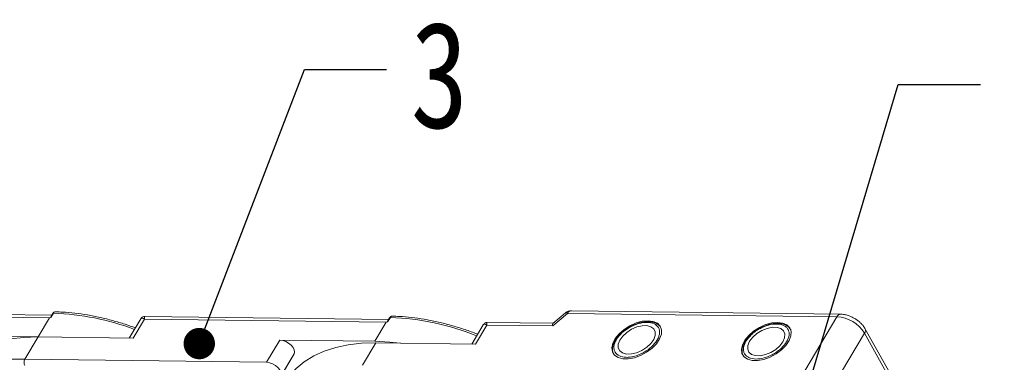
# Model space of a CAD drawing. Header units: millimetres. Extents: x -1595 to 486, y -108 to 1350.
# Tile 51 of 52: x 117 to 274, y 1118 to 1172. Entities that reach past the tile are written whole.
import ezdxf

# ---------------------------------------------------------------- set-up
doc = ezdxf.new("R2010")
doc.units = ezdxf.units.MM
doc.styles.get("Standard").update_dxf_attribs({"font": '仿宋_GB2312.ttf', "width": 0.8})
doc.dimstyles.new('ISO-25.1', dxfattribs={"dimtxt": 6, "dimasz": 5, "dimexe": 3.5, "dimexo": 0.625, "dimgap": 1.5, "dimtad": 1, "dimtoh": 1, "dimtxsty": 'Standard', "dimcen": 2.5, "dimadec": 0, "dimazin": 0, "dimtfac": 1, "dimtmove": 0, "dimatfit": 3, "dimfxl": 0, "dimarcsym": 0})

msp = doc.modelspace()

# ---------------------------------------------------------------- linework, layer by layer
at = {"color": 7, "linetype": 'Continuous', "lineweight": 15}
for p, q in [((122.071, 1125.024), (83.24, 1125.524)), ((122.36, 1125.363), (121.931, 1124.64)), ((122.242, 1125.312), (121.981, 1124.873)), ((201.908, 1123.318), (204.294, 1125.33)), ((203.939, 1125.406), (201.947, 1123.725)), ((204.294, 1125.33), (247.214, 1124.778)), ((247.81, 1125.194), (204.889, 1125.746)), ((83.167, 1125.101), (121.7, 1124.605)), ((121.7, 1124.605), (119.89, 1121.563)), ((121.931, 1124.64), (121.7, 1124.605)), ((136.258, 1124.46), (134.424, 1121.376)), ((135.035, 1121.369), (136.844, 1124.411)), ((136.844, 1124.411), (175.376, 1123.915)), ((175.748, 1124.333), (136.917, 1124.833)), ((175.376, 1123.915), (173.567, 1120.873)), ((175.608, 1123.949), (175.376, 1123.915)), ((176.037, 1124.672), (175.608, 1123.949)), ((175.919, 1124.621), (175.658, 1124.182)), ((201.965, 1123.74), (191.49, 1123.875)), ((247.214, 1124.778), (242.088, 1116.159)), ((190.832, 1123.502), (188.998, 1120.418)), ((189.608, 1120.411), (191.418, 1123.453)), ((191.418, 1123.453), (201.908, 1123.318)), ((246.479, 1113.548), (251.605, 1122.167)), ((251.605, 1122.167), (273.808, 1082.536)), ((273.889, 1083.258), (251.686, 1122.888)), ((119.89, 1121.563), (104.746, 1121.758)), ((117.779, 1118.014), (119.89, 1121.563)), ((119.89, 1121.563), (135.035, 1121.369)), ((158.422, 1121.067), (156.312, 1117.518)), ((173.567, 1120.873), (158.422, 1121.067)), ((171.6, 1117.066), (173.711, 1120.615)), ((173.711, 1120.615), (189.608, 1120.411)), ((156.312, 1117.518), (117.779, 1118.014)), ((160.696, 1118.858), (158.31, 1114.845)), ((158.585, 1115.309), (160.696, 1118.858))]:
    msp.add_line(p, q, dxfattribs=at)
at = {"color": 7, "linetype": 'Continuous', "lineweight": 15, "flags": 128}
for points in [[(204.294, 1125.33), (204.152, 1125.402), (204.037, 1125.431), (203.955, 1125.416), (203.939, 1125.406)], [(217.118, 1124.144), (216.181, 1124.059), (215.19, 1123.789), (214.205, 1123.35), (213.29, 1122.77), (212.502, 1122.085), (211.891, 1121.338), (211.494, 1120.576), (211.336, 1119.848), (211.429, 1119.198), (211.765, 1118.667), (212.324, 1118.29), (213.071, 1118.089), (213.958, 1118.078), (214.93, 1118.256), (215.926, 1118.614), (216.883, 1119.127), (217.741, 1119.765), (218.447, 1120.487), (218.955, 1121.247), (219.234, 1121.998), (219.267, 1122.693), (219.051, 1123.288), (218.6, 1123.745), (217.942, 1124.037), (217.118, 1124.144)], [(237.763, 1123.878), (236.826, 1123.794), (235.835, 1123.524), (234.85, 1123.085), (233.935, 1122.504), (233.147, 1121.819), (232.536, 1121.072), (232.139, 1120.311), (231.981, 1119.582), (232.074, 1118.932), (232.41, 1118.402), (232.969, 1118.024), (233.715, 1117.824), (234.603, 1117.812), (235.575, 1117.991), (236.571, 1118.348), (237.528, 1118.862), (238.386, 1119.499), (239.091, 1120.221), (239.6, 1120.981), (239.879, 1121.733), (239.912, 1122.427), (239.696, 1123.022), (239.245, 1123.48), (238.587, 1123.771), (237.763, 1123.878)], [(213.041, 1119.006), (213.677, 1118.837), (214.446, 1118.85), (215.285, 1119.047), (216.126, 1119.409), (216.901, 1119.909), (217.546, 1120.505), (218.011, 1121.15), (218.256, 1121.791), (218.263, 1122.376), (218.031, 1122.857), (217.578, 1123.197), (216.941, 1123.367), (216.172, 1123.353), (215.333, 1123.157), (214.492, 1122.794), (213.718, 1122.294), (213.072, 1121.698), (212.607, 1121.053), (212.362, 1120.412), (212.355, 1119.828), (212.588, 1119.346), (213.041, 1119.006)], [(233.3, 1120.87), (233.025, 1120.226), (232.987, 1119.631), (233.19, 1119.134), (233.617, 1118.775), (234.233, 1118.582), (234.989, 1118.573), (235.822, 1118.746), (236.667, 1119.089), (237.453, 1119.574), (238.119, 1120.16), (238.608, 1120.802), (238.883, 1121.446), (238.921, 1122.041), (238.718, 1122.538), (238.291, 1122.897), (237.675, 1123.089), (236.919, 1123.099), (236.086, 1122.925), (235.241, 1122.582), (234.455, 1122.098), (233.79, 1121.511), (233.3, 1120.87)], [(119.89, 1121.563), (117.615, 1121.502), (115.46, 1121.259), (113.443, 1120.836), (111.58, 1120.237), (109.886, 1119.466), (108.375, 1118.529), (107.058, 1117.435), (105.947, 1116.191), (105.255, 1115.168)], [(160.696, 1118.858), (160.784, 1119.158), (160.73, 1119.511), (160.54, 1119.888), (160.23, 1120.256), (159.826, 1120.582), (159.363, 1120.84), (158.882, 1121.007), (158.422, 1121.067)], [(173.711, 1120.615), (171.462, 1120.555), (169.331, 1120.314), (167.337, 1119.896), (165.495, 1119.304), (163.821, 1118.541), (162.326, 1117.615), (161.025, 1116.534), (159.927, 1115.304), (159.242, 1114.293)], [(177.613, 1120.565), (175.945, 1120.751), (173.567, 1120.873)], [(158.585, 1115.309), (158.673, 1115.608), (158.619, 1115.962), (158.429, 1116.339), (158.119, 1116.707), (157.715, 1117.033), (157.252, 1117.291), (156.771, 1117.458), (156.312, 1117.518)]]:
    msp.add_lwpolyline(points, dxfattribs=at)
at = {"color": 7, "linetype": 'Continuous', "lineweight": 15}
for centre, radius, start, end in [((122.344, 1125.238), 0.126, 82.49156, 144.10364), ((120.833, 1084.42), 40.971, 69.39348, 87.86352), ((204.952, 1125.022), 0.727, 94.95278, 154.87747), ((247.862, 1124.484), 0.711, 94.00869, 155.5794), ((176.021, 1124.547), 0.126, 82.49156, 144.10364), ((174.462, 1083.347), 41.355, 68.24032, 87.81682), ((246.89, 1119.236), 5.552, 31.86538, 86.65442), ((251.038, 1122.595), 0.711, 322.92812, 24.55424), ((116.722, 1098.526), 19.517, 86.89523, 121.269), ((118.759, 1117.491), 1.11, 151.86538, 206.65442)]:
    msp.add_arc(centre, radius, start, end, dxfattribs=at)
msp.add_ellipse((202.485, 1122.288), major_axis=(-0.519, 1.448), ratio=0.1946508, start_param=0.0724362, end_param=0.7128807, dxfattribs=at)
for points, knots in [([(122.659, 1125.57), (122.619, 1125.568), (122.54, 1125.562), (122.424, 1125.508), (122.321, 1125.426), (122.268, 1125.349), (122.242, 1125.312)], [0, 0, 0, 0, 0.2548583, 0.5090725, 0.7587441, 1, 1, 1, 1]), ([(122.667, 1125.566), (122.65, 1125.568), (122.583, 1125.572), (122.47, 1125.515), (122.395, 1125.411), (122.36, 1125.363)], [0, 0, 0, 0, 0.15305427, 0.60706801, 1, 1, 1, 1]), ([(135.401, 1123.019), (134.86, 1123.212), (133.654, 1123.64), (131.776, 1124.194), (129.767, 1124.695), (127.753, 1125.093), (125.755, 1125.375), (124.051, 1125.534), (123.042, 1125.55), (122.667, 1125.555)], [0, 0, 0, 0, 0.1236943, 0.2753419, 0.4300298, 0.5869732, 0.7456114, 0.9055474, 1, 1, 1, 1]), ([(204.891, 1125.738), (204.728, 1125.724), (204.395, 1125.698), (204.06, 1125.543), (203.944, 1125.406), (203.938, 1125.4)], [0, 0, 0, 0, 0.47733272, 0.97627386, 1, 1, 1, 1]), ([(250.034, 1124.522), (249.756, 1124.67), (249.368, 1124.875), (248.77, 1125.065), (248.307, 1125.171), (247.964, 1125.181), (247.811, 1125.186)], [0, 0, 0, 0, 0.3887661, 0.5420081, 0.7952182, 1, 1, 1, 1]), ([(121.931, 1124.64), (121.93, 1124.64), (121.928, 1124.64), (121.925, 1124.641), (121.922, 1124.645), (121.918, 1124.665), (121.932, 1124.75), (121.941, 1124.834), (121.981, 1124.871), (121.983, 1124.872)], [0, 0, 0, 0, 0.0072141, 0.0144122, 0.0268014, 0.0656035, 0.2484008, 0.9798767, 1, 1, 1, 1]), ([(136.914, 1124.833), (136.859, 1124.83), (136.741, 1124.824), (136.561, 1124.758), (136.384, 1124.64), (136.3, 1124.518), (136.256, 1124.456)], [0, 0, 0, 0, 0.2124417, 0.4552729, 0.7219822, 1, 1, 1, 1]), ([(136.844, 1124.411), (136.743, 1124.461), (136.54, 1124.562), (136.346, 1124.577), (136.295, 1124.484), (136.276, 1124.449)], [0, 0, 0, 0, 0.3848786, 0.7667224, 1, 1, 1, 1]), ([(136.916, 1124.824), (136.913, 1124.827), (136.866, 1124.865), (136.826, 1124.735), (136.838, 1124.519), (136.844, 1124.411)], [0, 0, 0, 0, 0.0382084, 0.5167755, 1, 1, 1, 1]), ([(175.608, 1123.949), (175.607, 1123.949), (175.605, 1123.949), (175.602, 1123.95), (175.598, 1123.954), (175.595, 1123.974), (175.609, 1124.059), (175.618, 1124.143), (175.658, 1124.181), (175.659, 1124.182)], [0, 0, 0, 0, 0.0072141, 0.0144122, 0.0268014, 0.0656035, 0.2484008, 0.9798767, 1, 1, 1, 1]), ([(176.336, 1124.879), (176.296, 1124.877), (176.216, 1124.871), (176.101, 1124.817), (175.997, 1124.735), (175.945, 1124.658), (175.919, 1124.621)], [0, 0, 0, 0, 0.25485829, 0.50907251, 0.75874409, 1, 1, 1, 1]), ([(176.344, 1124.876), (176.327, 1124.877), (176.259, 1124.881), (176.147, 1124.824), (176.072, 1124.72), (176.037, 1124.672)], [0, 0, 0, 0, 0.15305427, 0.60706801, 1, 1, 1, 1]), ([(189.941, 1122.004), (189.757, 1122.077), (188.93, 1122.406), (187.435, 1122.909), (185.452, 1123.506), (183.444, 1124.004), (181.429, 1124.402), (179.431, 1124.684), (177.727, 1124.843), (176.718, 1124.859), (176.344, 1124.865)], [0, 0, 0, 0, 0.0394035, 0.1777804, 0.3200682, 0.4652087, 0.6124655, 0.7613124, 0.911377, 1, 1, 1, 1]), ([(191.487, 1123.875), (191.432, 1123.872), (191.315, 1123.866), (191.134, 1123.8), (190.958, 1123.682), (190.873, 1123.56), (190.83, 1123.499)], [0, 0, 0, 0, 0.2124417, 0.4552729, 0.7219822, 1, 1, 1, 1]), ([(191.418, 1123.453), (191.316, 1123.503), (191.114, 1123.605), (190.919, 1123.619), (190.869, 1123.526), (190.849, 1123.491)], [0, 0, 0, 0, 0.3848786, 0.7667224, 1, 1, 1, 1]), ([(191.489, 1123.867), (191.486, 1123.869), (191.44, 1123.907), (191.4, 1123.777), (191.412, 1123.561), (191.418, 1123.453)], [0, 0, 0, 0, 0.0381823, 0.5167354, 1, 1, 1, 1]), ([(212.537, 1118.541), (212.276, 1118.714), (211.876, 1118.98), (211.671, 1119.557), (211.651, 1120.064), (211.788, 1120.618), (212.148, 1121.347), (212.888, 1122.233), (213.918, 1122.983), (214.85, 1123.445), (215.601, 1123.712), (216.337, 1123.866), (217.233, 1123.928), (217.747, 1123.767), (218.082, 1123.662)], [0, 0, 0, 0, 0.1197284, 0.1841803, 0.25, 0.3158197, 0.3802716, 0.5, 0.6197284, 0.6841803, 0.75, 0.8158197, 0.8802716, 1, 1, 1, 1]), ([(218.082, 1123.662), (218.342, 1123.489), (218.743, 1123.223), (218.947, 1122.646), (218.968, 1122.139), (218.831, 1121.585), (218.471, 1120.856), (217.73, 1119.97), (216.7, 1119.22), (215.769, 1118.758), (215.018, 1118.491), (214.282, 1118.337), (213.385, 1118.275), (212.871, 1118.436), (212.537, 1118.541)], [0, 0, 0, 0, 0.1197284, 0.1841803, 0.25, 0.3158197, 0.3802716, 0.5, 0.6197284, 0.6841803, 0.75, 0.8158197, 0.8802716, 1, 1, 1, 1]), ([(219.002, 1123.262), (218.982, 1123.291), (218.853, 1123.482), (218.461, 1123.713), (217.882, 1123.929), (217.198, 1124.013), (216.499, 1123.976), (215.845, 1123.847), (215.272, 1123.674), (214.716, 1123.456), (214.344, 1123.26), (214.156, 1123.161)], [0, 0, 0, 0, 0.0258927, 0.1695255, 0.3092153, 0.4406375, 0.5896377, 0.703771, 0.7933182, 0.8954427, 1, 1, 1, 1]), ([(232.71, 1120.878), (232.962, 1121.228), (233.349, 1121.767), (234.14, 1122.411), (234.824, 1122.851), (235.559, 1123.207), (236.515, 1123.534), (237.653, 1123.692), (238.587, 1123.507), (239.142, 1123.161), (239.446, 1122.792), (239.599, 1122.34), (239.618, 1121.686), (239.364, 1121.145), (239.198, 1120.794)], [0, 0, 0, 0, 0.1197284, 0.1841803, 0.25, 0.3158197, 0.3802716, 0.5, 0.6197284, 0.6841803, 0.75, 0.8158197, 0.8802716, 1, 1, 1, 1]), ([(239.894, 1122.647), (239.801, 1122.8), (239.606, 1123.12), (239.112, 1123.452), (238.525, 1123.662), (237.843, 1123.748), (237.144, 1123.71), (236.49, 1123.581), (235.916, 1123.408), (235.361, 1123.191), (234.989, 1122.994), (234.8, 1122.895)], [0, 0, 0, 0, 0.1182089, 0.2482296, 0.3746809, 0.4936483, 0.6285277, 0.7318446, 0.8129054, 0.9053516, 1, 1, 1, 1]), ([(251.676, 1122.885), (251.659, 1122.922), (251.562, 1123.135), (251.307, 1123.453), (250.933, 1123.858), (250.517, 1124.213), (250.195, 1124.42), (250.034, 1124.522)], [0, 0, 0, 0, 0.0546793, 0.317392, 0.5258306, 0.7640492, 1, 1, 1, 1]), ([(214.156, 1123.161), (213.869, 1122.985), (213.467, 1122.739), (212.945, 1122.313), (212.545, 1121.934), (212.145, 1121.462), (211.816, 1120.957), (211.577, 1120.428), (211.442, 1119.885), (211.45, 1119.348), (211.522, 1118.959), (211.644, 1118.794), (211.658, 1118.774)], [0, 0, 0, 0, 0.1523426, 0.2135253, 0.3136647, 0.4152481, 0.5221932, 0.6320204, 0.7445763, 0.8606538, 0.9832938, 1, 1, 1, 1]), ([(234.8, 1122.895), (234.514, 1122.72), (234.112, 1122.474), (233.589, 1122.048), (233.192, 1121.668), (232.838, 1121.262), (232.675, 1120.999), (232.612, 1120.897)], [0, 0, 0, 0, 0.3177245, 0.4453264, 0.6541763, 0.8660378, 1, 1, 1, 1]), ([(232.612, 1120.897), (232.567, 1120.83), (232.404, 1120.59), (232.226, 1120.162), (232.086, 1119.62), (232.095, 1119.082), (232.167, 1118.691), (232.291, 1118.524), (232.307, 1118.503)], [0, 0, 0, 0, 0.0817983, 0.2921252, 0.5076777, 0.7299744, 0.9648388, 1, 1, 1, 1]), ([(239.198, 1120.794), (238.946, 1120.444), (238.559, 1119.905), (237.768, 1119.261), (237.084, 1118.82), (236.349, 1118.465), (235.393, 1118.138), (234.255, 1117.98), (233.321, 1118.164), (232.766, 1118.511), (232.462, 1118.88), (232.309, 1119.331), (232.29, 1119.986), (232.545, 1120.526), (232.71, 1120.878)], [0, 0, 0, 0, 0.1197284, 0.1841803, 0.25, 0.3158197, 0.3802716, 0.5, 0.6197284, 0.6841803, 0.75, 0.8158197, 0.8802716, 1, 1, 1, 1])]:
    msp.add_open_spline(points, degree=3, knots=knots, dxfattribs=at)

# ---------------------------------------------------------------- texts
at = {"color": 5, "lineweight": 9, "insert": (179.254, 1171.86), "char_height": 16.97, "width": 2.54554, "attachment_point": 1}
msp.add_mtext('3', dxfattribs=at)

# ---------------------------------------------------------------- leaders
at = {"color": 5, "lineweight": 9}
for points in [[(145.585, 1120.506), (162.357, 1164.223), (175.435, 1164.223)], [(238.735, 1100.502), (256.995, 1161.833), (270.074, 1161.833)]]:
    msp.add_leader(points, dimstyle='ISO-25.1', override={"dimgap": 1.5, "dimtad": 0, "dimldrblk": 'Dot'}, dxfattribs=at)

doc.saveas('drawing.dxf')
